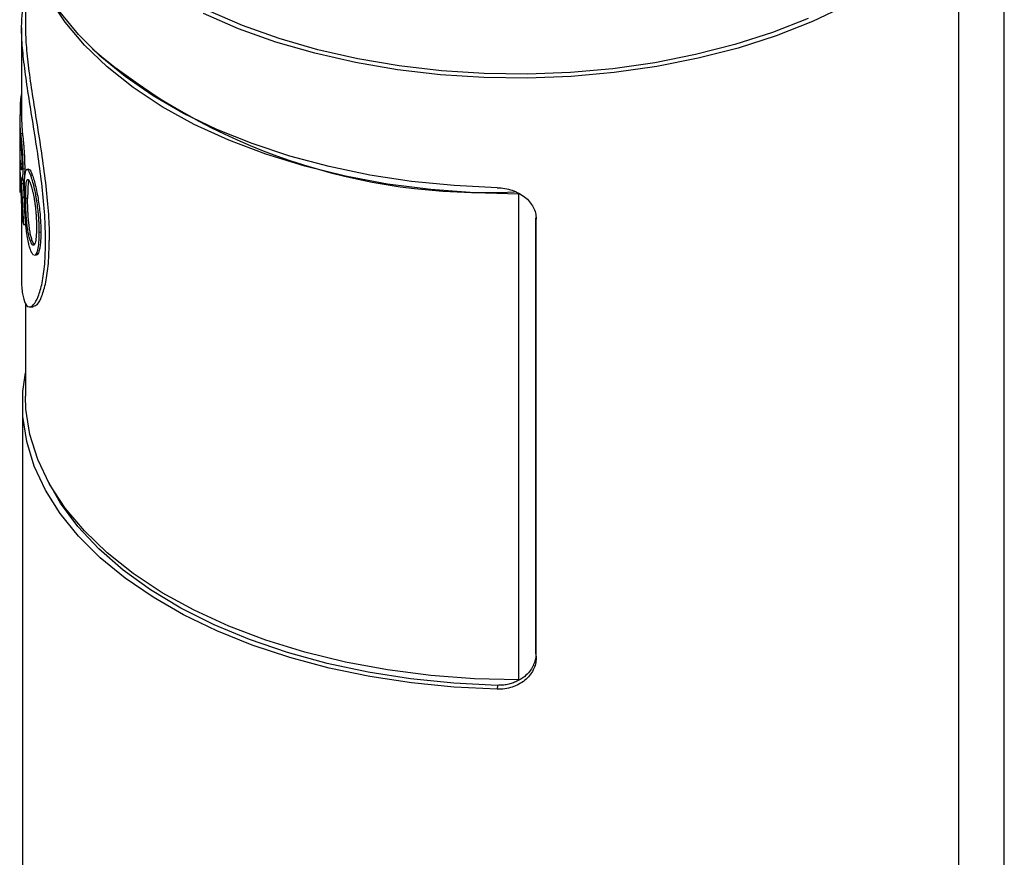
# Model space of a CAD drawing. Header units: inches. Extents: x 3.16 to 12.52, y 1.38 to 9.55.
# Tile 6 of 7: x 11.08 to 11.58, y 8.58 to 9.01. Entities that reach past the tile are written whole.
import ezdxf

# ---------------------------------------------------------------- set-up
doc = ezdxf.new("R2010")
doc.units = ezdxf.units.IN
doc.header["$MEASUREMENT"] = 0

msp = doc.modelspace()

# ---------------------------------------------------------------- linework, layer by layer
at = {"color": 7, "linetype": 'Continuous', "lineweight": 25}
for p, q in [((11.5833166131, 8.2136411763), (11.5833166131, 9.1619858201)), ((11.0813481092, 9.0575188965), (11.0813481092, 9.0092857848)), ((11.5599654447, 8.2186560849), (11.5599654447, 9.023463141)), ((11.0793796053, 9.0093264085), (11.0793796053, 8.9637253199)), ((11.0785720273, 8.9692033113), (11.0793796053, 8.9691859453)), ((11.0785720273, 8.9692033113), (11.0785720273, 8.9648606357)), ((11.0783953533, 8.9637253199), (11.0783953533, 8.9265713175)), ((11.0784015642, 8.964752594), (11.0793796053, 8.9647486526)), ((11.0785720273, 8.9648606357), (11.0793796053, 8.9648432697)), ((11.078412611, 8.9576702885), (11.078412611, 8.9456073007)), ((11.0788363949, 8.9550724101), (11.079818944, 8.9551058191)), ((11.078412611, 8.9412646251), (11.078412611, 8.9248589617)), ((11.0799840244, 8.9370828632), (11.0809621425, 8.9371461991)), ((11.0830846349, 8.9368122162), (11.0821103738, 8.9367150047)), ((11.08391015, 8.9337630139), (11.0848731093, 8.9338805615)), ((11.0792419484, 8.9295005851), (11.0802229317, 8.9295468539)), ((11.0795027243, 8.9314045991), (11.0804810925, 8.9314574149)), ((11.0800996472, 8.9314368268), (11.0802229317, 8.9295468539)), ((11.0795966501, 8.922456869), (11.0805762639, 8.9225119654)), ((11.3343255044, 8.9242059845), (11.3343262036, 8.9241052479)), ((11.3343262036, 8.6749638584), (11.3343262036, 8.9241052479)), ((11.0793796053, 8.9193976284), (11.0793796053, 8.8806569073)), ((11.0824598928, 8.9218341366), (11.0814875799, 8.9217459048)), ((11.0803317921, 8.9084668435), (11.0813085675, 8.908536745)), ((11.3431150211, 8.6882652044), (11.3431150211, 8.9118251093)), ((11.3432521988, 8.6862462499), (11.3432521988, 8.9112771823)), ((11.0882703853, 8.9045473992), (11.0892165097, 8.9047040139)), ((11.0848597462, 8.9001407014), (11.0838967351, 8.9000232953)), ((11.0860366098, 8.8927385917), (11.0869854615, 8.8928757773)), ((11.0870287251, 8.8937914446), (11.0879796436, 8.8939380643)), ((11.0813481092, 8.8679557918), (11.0813481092, 8.8204210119)), ((11.0798166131, 8.8164026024), (11.0798166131, 8.2433774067)), ((11.3431150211, 8.6882652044), (11.3432521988, 8.6862462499)), ((11.3234350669, 8.6721934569), (11.3232967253, 8.6701745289))]:
    msp.add_line(p, q, dxfattribs=at)
at = {"color": 7, "linetype": 'Continuous', "lineweight": 25, "flags": 128}
for points in [[(11.3232967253, 8.9273527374), (11.3011992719, 8.9284176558), (11.2793475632, 8.930593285), (11.2579087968, 8.9338629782), (11.2370470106, 8.9382017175), (11.2169218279, 8.9435763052), (11.1976872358, 8.9499456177), (11.1794904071, 8.9572609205), (11.1624705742, 8.9654662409), (11.1467579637, 8.9744987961), (11.1324728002, 8.9842894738), (11.1197243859, 8.994763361), (11.1086102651, 9.0058403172), (11.099215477, 9.0174355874), (11.0916119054, 9.0294604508), (11.0858577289, 9.0418228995), (11.0819969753, 9.0544283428), (11.080059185, 9.0671803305), (11.0798166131, 9.0735808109)], [(11.3343262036, 8.9241052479), (11.3116785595, 8.9246414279), (11.2892060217, 8.9263503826), (11.2670904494, 8.9292182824), (11.245510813, 8.9332219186), (11.2246417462, 8.9383288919), (11.2046521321, 8.9444978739), (11.1857037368, 8.951678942), (11.1679499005, 8.9598139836), (11.1515342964, 8.9688371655), (11.1365897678, 8.9786754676), (11.1232372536, 8.9892492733), (11.1115848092, 9.000473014), (11.101726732, 9.0122558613), (11.0937427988, 9.0245024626), (11.0876976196, 9.0371137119), (11.0867986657, 9.0394712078)], [(11.5022601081, 9.020732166), (11.4849004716, 9.0125417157), (11.4663551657, 9.0052687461), (11.4467692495, 8.9989701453), (11.4262959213, 8.9936951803), (11.405095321, 8.9894851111), (11.3833332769, 8.9863728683), (11.361180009, 8.9843827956), (11.3388087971, 8.9835304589), (11.3163946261, 8.9838225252), (11.2941128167, 8.9852567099), (11.2721376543, 8.9878217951), (11.2506410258, 8.991497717), (11.2297910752, 8.9962557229), (11.2097508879, 9.0020585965), (11.1906772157, 9.0088609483), (11.1727192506, 9.0166095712)], [(11.4828075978, 9.0141611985), (11.4645183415, 9.0069886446), (11.4452028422, 9.0007770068), (11.4250121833, 8.9955748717), (11.4041042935, 8.9914229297), (11.3826427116, 8.9883536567), (11.3607953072, 8.9863910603), (11.3387329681, 8.9855504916), (11.316628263, 8.9858385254), (11.294654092, 8.9872529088), (11.2729823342, 8.9897825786), (11.2517825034, 8.9934077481), (11.2312204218, 8.9981000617), (11.2114569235, 9.0038228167), (11.192646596, 9.0105312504), (11.1749365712, 9.0181728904)], [(11.3232967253, 8.6701745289), (11.3011992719, 8.6712394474), (11.2793475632, 8.6734150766), (11.2579087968, 8.6766847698), (11.2370470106, 8.6810235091), (11.2169218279, 8.6863980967), (11.1976872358, 8.6927674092), (11.1794904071, 8.7000827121), (11.1624705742, 8.7082880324), (11.1467579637, 8.7173205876), (11.1324728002, 8.7271112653), (11.1197243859, 8.7375851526), (11.1086102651, 8.7486621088), (11.099215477, 8.7602573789), (11.0916119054, 8.7722822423), (11.0858577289, 8.784644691), (11.0819969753, 8.7972501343), (11.080059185, 8.810002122), (11.080059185, 8.8228030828), (11.0813481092, 8.8324645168)], [(11.3343262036, 8.6749638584), (11.3116785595, 8.6755000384), (11.2892060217, 8.6772089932), (11.2670904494, 8.6800768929), (11.245510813, 8.6840805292), (11.2246417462, 8.6891875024), (11.2046521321, 8.6953564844), (11.1857037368, 8.7025375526), (11.1679499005, 8.7106725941), (11.1515342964, 8.719695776), (11.1365897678, 8.7295340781), (11.1232372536, 8.7401078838), (11.1115848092, 8.7513316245), (11.101726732, 8.7631144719), (11.0937427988, 8.7753610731), (11.0876976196, 8.7879723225), (11.083640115, 8.8008461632), (11.0816031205, 8.8138784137), (11.0813481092, 8.8204210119)], [(11.3234350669, 8.6721934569), (11.3010046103, 8.6732912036), (11.2788361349, 8.6755492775), (11.2571093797, 8.6789493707), (11.2360005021, 8.6834639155), (11.2156806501, 8.6890563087), (11.196314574, 8.695681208), (11.1780592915, 8.7032848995), (11.1610628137, 8.7118057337), (11.1454629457, 8.7211746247), (11.1313861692, 8.7313156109), (11.1189466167, 8.7421464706), (11.1082451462, 8.7535793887), (11.099368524, 8.7655216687), (11.0926007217, 8.7774373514)]]:
    msp.add_lwpolyline(points, dxfattribs=at)
at = {"color": 7, "linetype": 'Continuous', "lineweight": 25}
for centre, radius, start, end in [((11.3167440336, 9.2360504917), 0.3111913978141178, 229.7620724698, 272.8424989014), ((11.1643938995, 8.9636541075), 0.0860010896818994, 171.312089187, 176.3004305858), ((11.1635756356, 8.9637287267), 0.0851802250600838, 179.3112874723, 185.8326691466), ((11.1642539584, 8.9637304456), 0.0848743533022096, 180.0034602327, 185.8322578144), ((11.1637079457, 8.9593949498), 0.0853127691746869, 181.1583558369, 185.9594130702), ((11.1636597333, 8.9473297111), 0.085264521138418, 181.1574985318, 185.4814537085), ((11.1634985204, 8.9429806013), 0.0851032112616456, 181.155360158, 183.5092139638), ((11.1633607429, 8.9265713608), 0.0849653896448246, 180.000094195, 181.1548217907), ((11.1665735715, 8.9269899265), 0.0882085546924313, 190.0734973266, 192.1218782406)]:
    msp.add_arc(centre, radius, start, end, dxfattribs=at)
for points, knots in [([(11.09167829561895, 8.899922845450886), (11.09158646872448, 8.90429228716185), (11.09140271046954, 8.913036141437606), (11.08999120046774, 8.927776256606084), (11.08796736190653, 8.943036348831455), (11.08555346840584, 8.958412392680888), (11.08313628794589, 8.973303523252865), (11.08107869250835, 8.987171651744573), (11.07970511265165, 8.999449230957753), (11.07920785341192, 9.009755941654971), (11.07974090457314, 9.017245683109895), (11.08056889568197, 9.021337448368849), (11.08129618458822, 9.021981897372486), (11.08134810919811, 9.02202790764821)], [0, 0, 0, 0, 0.0987599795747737, 0.1976323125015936, 0.2965647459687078, 0.3956548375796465, 0.4948948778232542, 0.5942767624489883, 0.6937650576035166, 0.7933115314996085, 0.8928605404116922, 0.9923508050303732, 1, 1, 1, 1]), ([(11.08134810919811, 9.009285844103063), (11.08134810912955, 9.006297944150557), (11.08150705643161, 9.002935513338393), (11.08212557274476, 8.995437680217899), (11.08257857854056, 8.991386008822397), (11.08371753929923, 8.982684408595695), (11.08439523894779, 8.978102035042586), (11.08587814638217, 8.968536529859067), (11.08667398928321, 8.963613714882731), (11.08827677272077, 8.95352472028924), (11.08906716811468, 8.948457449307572), (11.09054567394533, 8.938215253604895), (11.09121383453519, 8.933173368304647), (11.09233986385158, 8.92318792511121), (11.09278699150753, 8.9183355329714), (11.09339416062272, 8.908951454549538), (11.09355111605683, 8.904487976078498), (11.09355146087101, 8.900272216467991)], [0, 0, 0, 0, 0.0312485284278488, 0.0312485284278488, 0.0624985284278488, 0.0624985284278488, 0.0937485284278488, 0.0937485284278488, 0.1249985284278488, 0.1249985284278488, 0.1562485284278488, 0.1562485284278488, 0.1874985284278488, 0.1874985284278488, 0.2187485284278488, 0.2187485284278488, 0.2499985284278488, 0.2499985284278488, 0.2499985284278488, 0.2499985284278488]), ([(11.07883639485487, 8.955072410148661), (11.07890015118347, 8.954442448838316), (11.07896473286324, 8.953843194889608), (11.07905752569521, 8.952990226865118), (11.07908778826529, 8.95271355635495), (11.07913161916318, 8.952310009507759), (11.07914596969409, 8.952177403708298), (11.07916704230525, 8.95198135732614), (11.07917399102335, 8.951916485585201), (11.0791842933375, 8.951819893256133), (11.07918770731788, 8.951787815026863), (11.07919449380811, 8.9517238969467), (11.07919624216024, 8.951707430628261), (11.0792410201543, 8.95128358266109), (11.07927897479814, 8.950917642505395), (11.07933212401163, 8.95038491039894), (11.07934921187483, 8.950210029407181), (11.07937379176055, 8.949951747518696), (11.07938180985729, 8.949866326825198), (11.07939747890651, 8.949696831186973), (11.07940382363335, 8.949627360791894), (11.0794476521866, 8.949137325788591), (11.0794819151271, 8.948733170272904), (11.07953173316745, 8.948108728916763), (11.07954807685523, 8.947897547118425), (11.07958018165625, 8.947469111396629), (11.07959746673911, 8.947230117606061), (11.07963922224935, 8.946634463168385), (11.07966669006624, 8.946216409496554), (11.07970721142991, 8.9455578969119), (11.07972060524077, 8.945333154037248), (11.07974714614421, 8.944873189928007), (11.0797612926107, 8.944619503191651), (11.07982136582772, 8.94350952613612), (11.0798623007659, 8.942629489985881), (11.07990892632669, 8.94138513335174), (11.07992253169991, 8.940973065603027), (11.07993991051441, 8.94035903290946), (11.079945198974, 8.940155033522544), (11.07995236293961, 8.939850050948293), (11.07995462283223, 8.93974855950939), (11.07995781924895, 8.939596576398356), (11.0799588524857, 8.939545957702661), (11.07996085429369, 8.939444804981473), (11.07996211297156, 8.939378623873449), (11.0799730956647, 8.938786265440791), (11.07998020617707, 8.938032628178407), (11.07998402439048, 8.937082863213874)], [0, 0, 0, 0, 0.125, 0.125, 0.1875, 0.1875, 0.21875, 0.21875, 0.234375, 0.234375, 0.2421875, 0.2421875, 0.25, 0.25, 0.3125, 0.3125, 0.34375, 0.34375, 0.359375, 0.359375, 0.375, 0.375, 0.4375, 0.4375, 0.46875, 0.46875, 0.5, 0.5, 0.5625, 0.5625, 0.59375, 0.59375, 0.625, 0.625, 0.75, 0.75, 0.8125, 0.8125, 0.84375, 0.84375, 0.859375, 0.859375, 0.8671875, 0.8671875, 0.875, 0.875, 1, 1, 1, 1]), ([(11.0798189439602, 8.955105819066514), (11.07987977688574, 8.954524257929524), (11.07998921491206, 8.953478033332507), (11.08018697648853, 8.951684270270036), (11.08039497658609, 8.949655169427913), (11.08059813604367, 8.947102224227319), (11.08075879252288, 8.944448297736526), (11.08088040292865, 8.941838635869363), (11.08095082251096, 8.93936272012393), (11.08095836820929, 8.937885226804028), (11.08096214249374, 8.93714619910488)], [0, 0, 0, 0, 0.1391416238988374, 0.2503148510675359, 0.3751610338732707, 0.4998902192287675, 0.6248240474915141, 0.7498241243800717, 0.8748644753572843, 1, 1, 1, 1]), ([(11.07885623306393, 8.950537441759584), (11.07889679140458, 8.950141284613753), (11.07893095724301, 8.949818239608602), (11.0789591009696, 8.949536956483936), (11.07896396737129, 8.94948808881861), (11.0789721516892, 8.949405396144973), (11.07897630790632, 8.949363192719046), (11.07898897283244, 8.949234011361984), (11.07899767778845, 8.949144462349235), (11.07902461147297, 8.94886553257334), (11.0790436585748, 8.94866586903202), (11.07910436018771, 8.94802576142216), (11.07914226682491, 8.947598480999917), (11.07921639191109, 8.946692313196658), (11.07925181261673, 8.946221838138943), (11.07930161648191, 8.945490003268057), (11.07931909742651, 8.945219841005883), (11.07935042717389, 8.944703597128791), (11.07936514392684, 8.94444476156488), (11.07940621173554, 8.943666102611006), (11.07942946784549, 8.943144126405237), (11.0794574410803, 8.94235682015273), (11.07946471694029, 8.942121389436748), (11.07947782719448, 8.94162759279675), (11.07948320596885, 8.941382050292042), (11.07948842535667, 8.941076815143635), (11.07948878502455, 8.941052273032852), (11.07949010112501, 8.940961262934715), (11.0794907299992, 8.940913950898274), (11.07949252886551, 8.940766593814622), (11.07949361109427, 8.940661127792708), (11.07949650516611, 8.940323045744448), (11.07949796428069, 8.940068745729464), (11.07949895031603, 8.939785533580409)], [0, 0, 0, 0, 0.125, 0.125, 0.140625, 0.140625, 0.15625, 0.15625, 0.1875, 0.1875, 0.25, 0.25, 0.375, 0.375, 0.5, 0.5, 0.5625, 0.5625, 0.625, 0.625, 0.75, 0.75, 0.8125, 0.8125, 0.875, 0.875, 0.890625, 0.890625, 0.90625, 0.90625, 0.9375, 0.9375, 1, 1, 1, 1]), ([(11.07924119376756, 8.922539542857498), (11.07916196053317, 8.924575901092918), (11.07909815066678, 8.92629011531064), (11.07902007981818, 8.928377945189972), (11.07899701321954, 8.928993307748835), (11.07896630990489, 8.929795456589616), (11.07895672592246, 8.930042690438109), (11.07894326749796, 8.930383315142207), (11.07893893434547, 8.930491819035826), (11.07893265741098, 8.930647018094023), (11.07893060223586, 8.930697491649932), (11.07892757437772, 8.93077131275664), (11.07892657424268, 8.930795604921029), (11.07892508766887, 8.93083157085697), (11.07892459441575, 8.930843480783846), (11.07892361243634, 8.930867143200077), (11.07892373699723, 8.930864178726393), (11.07888744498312, 8.931735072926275), (11.0788542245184, 8.932490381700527), (11.07880725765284, 8.933489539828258), (11.07879207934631, 8.933800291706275), (11.0787626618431, 8.934377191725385), (11.07874912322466, 8.93463094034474), (11.07872016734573, 8.93514342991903), (11.0787046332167, 8.935403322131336), (11.0786802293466, 8.935798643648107), (11.07867191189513, 8.93593133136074), (11.07865923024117, 8.936131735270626), (11.07865496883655, 8.936198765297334), (11.07864853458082, 8.936299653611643), (11.07864638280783, 8.936333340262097), (11.07864206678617, 8.936400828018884), (11.07863905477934, 8.936447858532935), (11.07861658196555, 8.936798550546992), (11.07858720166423, 8.937232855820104), (11.0785548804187, 8.937771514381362)], [0, 0, 0, 0, 0.25, 0.25, 0.375, 0.375, 0.4375, 0.4375, 0.46875, 0.46875, 0.484375, 0.484375, 0.4921875, 0.4921875, 0.49609375, 0.49609375, 0.5, 0.5, 0.625, 0.625, 0.6875, 0.6875, 0.75, 0.75, 0.8125, 0.8125, 0.84375, 0.84375, 0.859375, 0.859375, 0.8671875, 0.8671875, 0.875, 0.875, 1, 1, 1, 1]), ([(11.07949895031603, 8.939785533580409), (11.07949804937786, 8.939484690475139), (11.07949643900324, 8.939229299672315), (11.07949296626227, 8.938914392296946), (11.07949163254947, 8.938820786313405), (11.07948936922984, 8.938697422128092), (11.07948878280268, 8.938668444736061), (11.07948636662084, 8.938565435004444), (11.0794850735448, 8.938514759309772), (11.07947267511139, 8.938066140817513), (11.07945657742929, 8.937717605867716), (11.07941292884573, 8.93715281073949), (11.07938393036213, 8.936922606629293), (11.0793192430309, 8.936611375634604), (11.07928339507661, 8.936532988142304), (11.07923513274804, 8.936531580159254), (11.07922701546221, 8.936535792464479), (11.07920864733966, 8.936553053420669), (11.0791992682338, 8.936566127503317), (11.07917058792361, 8.936618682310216), (11.07915074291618, 8.936671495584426), (11.07908939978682, 8.936883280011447), (11.07904608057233, 8.937095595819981), (11.07899589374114, 8.937414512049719), (11.0789924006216, 8.937437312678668), (11.07898323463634, 8.93749799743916), (11.07897862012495, 8.937529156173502), (11.07896468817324, 8.937625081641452), (11.07895528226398, 8.937692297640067), (11.07892676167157, 8.937903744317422), (11.07890734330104, 8.938057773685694), (11.07888520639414, 8.938245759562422), (11.07888460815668, 8.938250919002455), (11.07888142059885, 8.938278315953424), (11.07887978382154, 8.93829246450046), (11.0788747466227, 8.938336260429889), (11.07887121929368, 8.938367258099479), (11.07886014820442, 8.938465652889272), (11.07885211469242, 8.93853845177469), (11.07882622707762, 8.93877846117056), (11.07880657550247, 8.938967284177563), (11.07878511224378, 8.93918494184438)], [0, 0, 0, 0, 0.0625, 0.0625, 0.09375, 0.09375, 0.109375, 0.109375, 0.125, 0.125, 0.25, 0.25, 0.375, 0.375, 0.5, 0.5, 0.53125, 0.53125, 0.5625, 0.5625, 0.625, 0.625, 0.75, 0.75, 0.765625, 0.765625, 0.78125, 0.78125, 0.8125, 0.8125, 0.875, 0.875, 0.8828125, 0.8828125, 0.890625, 0.890625, 0.90625, 0.90625, 0.9375, 0.9375, 1, 1, 1, 1]), ([(11.08096214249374, 8.93714619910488), (11.08095116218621, 8.93596133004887), (11.08093463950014, 8.93417839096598), (11.08080890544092, 8.932529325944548), (11.08067717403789, 8.93174741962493), (11.08056117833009, 8.931419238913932), (11.08049251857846, 8.931482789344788), (11.08048094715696, 8.931493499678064)], [0, 0, 0, 0, 0.3860638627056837, 0.5809319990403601, 0.7728492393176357, 0.9617176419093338, 1, 1, 1, 1]), ([(11.07998402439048, 8.937082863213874), (11.07998276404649, 8.936700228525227), (11.07998084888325, 8.93636118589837), (11.07997699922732, 8.935918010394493), (11.07997555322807, 8.93578118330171), (11.07997314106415, 8.935592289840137), (11.07997229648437, 8.9355320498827), (11.07997096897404, 8.935445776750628), (11.07997051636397, 8.93541770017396), (11.07996959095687, 8.935362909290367), (11.07996929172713, 8.935345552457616), (11.07996338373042, 8.935027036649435), (11.07995637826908, 8.934757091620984), (11.07994329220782, 8.934371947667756), (11.07993850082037, 8.9342468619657), (11.07992807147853, 8.93400328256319), (11.07992287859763, 8.933893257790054), (11.0798903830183, 8.93327492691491), (11.07985914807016, 8.932864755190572), (11.07978723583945, 8.93221346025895), (11.0797403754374, 8.931927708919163), (11.07964481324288, 8.931555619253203), (11.07959209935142, 8.93144655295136), (11.079507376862, 8.931398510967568), (11.07947819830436, 8.93140175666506), (11.07943328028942, 8.93143552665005), (11.07941811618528, 8.931451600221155), (11.07938745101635, 8.931493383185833), (11.0793702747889, 8.931522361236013), (11.07932836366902, 8.931604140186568), (11.0792994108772, 8.931678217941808), (11.07923992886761, 8.931865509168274), (11.07920839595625, 8.931983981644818), (11.07916459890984, 8.932167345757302), (11.07915056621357, 8.932229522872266), (11.07913032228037, 8.932324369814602), (11.07912370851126, 8.93235624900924), (11.07911074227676, 8.932420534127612), (11.07910671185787, 8.932441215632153), (11.07907985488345, 8.932581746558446), (11.0790510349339, 8.932742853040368), (11.0790163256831, 8.93295269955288)], [0, 0, 0, 0, 0.0625, 0.0625, 0.09375, 0.09375, 0.109375, 0.109375, 0.1171875, 0.1171875, 0.125, 0.125, 0.1875, 0.1875, 0.21875, 0.21875, 0.25, 0.25, 0.375, 0.375, 0.5, 0.5, 0.625, 0.625, 0.6875, 0.6875, 0.71875, 0.71875, 0.75, 0.75, 0.8125, 0.8125, 0.875, 0.875, 0.90625, 0.90625, 0.921875, 0.921875, 0.9375, 0.9375, 1, 1, 1, 1]), ([(11.0790163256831, 8.93295269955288), (11.07904011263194, 8.93260286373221), (11.07906185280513, 8.932287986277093), (11.07909077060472, 8.9318680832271), (11.07909979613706, 8.931736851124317), (11.07911235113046, 8.931553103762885), (11.0791163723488, 8.931494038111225), (11.07912215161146, 8.93140871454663), (11.07912403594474, 8.931380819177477), (11.07912771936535, 8.9313261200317), (11.07912863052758, 8.931312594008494), (11.07914184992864, 8.931114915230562), (11.07915189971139, 8.930963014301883), (11.07916612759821, 8.930744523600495), (11.07917072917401, 8.930673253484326), (11.07917964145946, 8.930533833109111), (11.07918494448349, 8.9304498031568), (11.07920078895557, 8.93019624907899), (11.07921856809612, 8.92989673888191), (11.07924194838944, 8.92950058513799)], [0, 0, 0, 0, 0.25, 0.25, 0.375, 0.375, 0.4375, 0.4375, 0.46875, 0.46875, 0.5, 0.5, 0.625, 0.625, 0.6875, 0.6875, 0.75, 0.75, 1, 1, 1, 1]), ([(11.08079431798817, 8.924516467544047), (11.08079644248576, 8.925240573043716), (11.08079964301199, 8.925879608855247), (11.08080606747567, 8.926710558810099), (11.08080847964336, 8.92696627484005), (11.08081250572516, 8.92731794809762), (11.08081391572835, 8.92742985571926), (11.08081613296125, 8.927589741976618), (11.08081688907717, 8.927641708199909), (11.08081804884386, 8.927717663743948), (11.08081843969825, 8.927742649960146), (11.08081922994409, 8.927791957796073), (11.08081945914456, 8.92780616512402), (11.08082921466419, 8.928385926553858), (11.08084117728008, 8.928911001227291), (11.08086338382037, 8.929667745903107), (11.08087149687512, 8.929914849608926), (11.08088474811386, 8.930277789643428), (11.08088934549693, 8.930397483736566), (11.08089890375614, 8.93063430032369), (11.08090326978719, 8.930738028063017), (11.08095492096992, 8.931901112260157), (11.08101526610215, 8.932795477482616), (11.08112964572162, 8.933927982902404), (11.08117175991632, 8.934270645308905), (11.08124128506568, 8.934732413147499), (11.08126551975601, 8.93487763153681), (11.08130351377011, 8.935082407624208), (11.081316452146, 8.9351484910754), (11.08134288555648, 8.93527630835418), (11.08135507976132, 8.935332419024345), (11.08149079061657, 8.935919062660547), (11.08163130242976, 8.936286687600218), (11.08187690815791, 8.936607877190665), (11.08196850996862, 8.936680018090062), (11.08215979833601, 8.936731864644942), (11.08226039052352, 8.936713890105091), (11.08257811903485, 8.936528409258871), (11.08281044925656, 8.93622834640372), (11.08320830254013, 8.935475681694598), (11.08335327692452, 8.935167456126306), (11.08350259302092, 8.934812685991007), (11.08351907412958, 8.934772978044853), (11.08355181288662, 8.934692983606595), (11.08356119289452, 8.93466963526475), (11.08360070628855, 8.934570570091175), (11.08363060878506, 8.934494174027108), (11.08373126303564, 8.93423395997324), (11.08381294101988, 8.934019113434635), (11.08391015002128, 8.9337630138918)], [0, 0, 0, 0, 0.0625, 0.0625, 0.09375, 0.09375, 0.109375, 0.109375, 0.1171875, 0.1171875, 0.12109375, 0.12109375, 0.125, 0.125, 0.1875, 0.1875, 0.21875, 0.21875, 0.234375, 0.234375, 0.25, 0.25, 0.375, 0.375, 0.4375, 0.4375, 0.46875, 0.46875, 0.484375, 0.484375, 0.5, 0.5, 0.625, 0.625, 0.6875, 0.6875, 0.75, 0.75, 0.875, 0.875, 0.9375, 0.9375, 0.9453125, 0.9453125, 0.953125, 0.953125, 0.96875, 0.96875, 1, 1, 1, 1]), ([(11.08310185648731, 8.936686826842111), (11.08317740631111, 8.93672689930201), (11.08343398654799, 8.936862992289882), (11.08402877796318, 8.936000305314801), (11.08459057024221, 8.934589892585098), (11.08487310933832, 8.933880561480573)], [0, 0, 0, 0, 0.1718053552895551, 0.5834806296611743, 1, 1, 1, 1]), ([(11.08391015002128, 8.9337630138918), (11.08399770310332, 8.93351636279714), (11.08407814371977, 8.933287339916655), (11.08418735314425, 8.932970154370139), (11.08422184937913, 8.932868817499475), (11.08427065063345, 8.932723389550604), (11.0842864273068, 8.932676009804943), (11.08430934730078, 8.932606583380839), (11.08431686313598, 8.932583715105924), (11.08433164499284, 8.932538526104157), (11.08433618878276, 8.932524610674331), (11.08442495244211, 8.932250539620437), (11.08450162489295, 8.932007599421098), (11.08461303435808, 8.931644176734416), (11.0846495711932, 8.931523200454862), (11.08472140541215, 8.93128157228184), (11.08475407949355, 8.931170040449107), (11.08508961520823, 8.930003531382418), (11.08538703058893, 8.928854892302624), (11.08595800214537, 8.926404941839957), (11.0862271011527, 8.925132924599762), (11.0866002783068, 8.923153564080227), (11.08671960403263, 8.922481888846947), (11.08689036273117, 8.92145645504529), (11.08694591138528, 8.921111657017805), (11.08702710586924, 8.920589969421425), (11.08705381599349, 8.920415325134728), (11.08710651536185, 8.920064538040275), (11.087134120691, 8.919877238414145), (11.08735018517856, 8.918385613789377), (11.08751950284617, 8.91705844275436), (11.08773612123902, 8.915065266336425), (11.08780211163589, 8.914400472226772), (11.0878914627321, 8.913402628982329), (11.08791964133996, 8.91306990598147), (11.08795946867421, 8.912570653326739), (11.08797233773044, 8.912404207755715), (11.08799725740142, 8.912071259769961), (11.08801052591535, 8.911887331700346), (11.08806263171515, 8.9111418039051), (11.08809951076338, 8.91053448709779), (11.08814749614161, 8.909607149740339), (11.08816226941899, 8.909295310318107), (11.08818258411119, 8.908823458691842), (11.0881890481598, 8.908665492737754), (11.08820135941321, 8.908348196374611), (11.08820757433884, 8.908178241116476), (11.0882230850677, 8.907730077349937), (11.08823194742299, 8.907433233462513), (11.08824301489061, 8.90699086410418), (11.08824633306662, 8.90684389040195), (11.08825075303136, 8.906624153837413), (11.08825213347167, 8.906551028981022), (11.08825406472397, 8.906441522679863), (11.08825468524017, 8.906405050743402), (11.08825587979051, 8.906332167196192), (11.08825663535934, 8.90628376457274), (11.08826291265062, 8.905869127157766), (11.08826737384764, 8.905298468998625), (11.08827038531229, 8.904547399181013)], [0, 0, 0, 0, 0.03125, 0.03125, 0.046875, 0.046875, 0.0546875, 0.0546875, 0.05859375, 0.05859375, 0.0625, 0.0625, 0.09375, 0.09375, 0.109375, 0.109375, 0.125, 0.125, 0.25, 0.25, 0.375, 0.375, 0.4375, 0.4375, 0.46875, 0.46875, 0.484375, 0.484375, 0.5, 0.5, 0.625, 0.625, 0.6875, 0.6875, 0.71875, 0.71875, 0.734375, 0.734375, 0.75, 0.75, 0.8125, 0.8125, 0.84375, 0.84375, 0.859375, 0.859375, 0.875, 0.875, 0.90625, 0.90625, 0.921875, 0.921875, 0.9296875, 0.9296875, 0.93359375, 0.93359375, 0.9375, 0.9375, 1, 1, 1, 1]), ([(11.08487310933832, 8.933880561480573), (11.08501705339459, 8.933472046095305), (11.0853049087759, 8.932655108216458), (11.08589901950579, 8.930713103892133), (11.08663715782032, 8.927849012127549), (11.08745822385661, 8.923963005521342), (11.08813018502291, 8.919891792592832), (11.08864507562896, 8.91580923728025), (11.08899402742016, 8.91187798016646), (11.0891493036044, 8.908765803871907), (11.08920955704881, 8.906403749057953), (11.08921419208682, 8.90527061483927), (11.08921650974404, 8.904704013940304)], [0, 0, 0, 0, 0.0625603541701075, 0.1251064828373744, 0.2499246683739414, 0.3735161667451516, 0.4996756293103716, 0.6223912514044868, 0.749737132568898, 0.8748289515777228, 0.9374107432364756, 0.9999999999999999, 0.9999999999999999, 0.9999999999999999, 0.9999999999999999]), ([(11.07924194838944, 8.92950058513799), (11.07926239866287, 8.92910952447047), (11.07928053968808, 8.928767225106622), (11.07930390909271, 8.92832690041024), (11.07931105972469, 8.928192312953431), (11.07932079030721, 8.928008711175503), (11.07932386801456, 8.927950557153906), (11.07932968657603, 8.927840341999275), (11.07933155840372, 8.92780485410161), (11.07936251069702, 8.927214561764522), (11.07939256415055, 8.92662865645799), (11.07944240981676, 8.925647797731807), (11.07945809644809, 8.925337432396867), (11.07948011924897, 8.924896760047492), (11.07948720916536, 8.924754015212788), (11.079497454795, 8.924546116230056), (11.07950080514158, 8.924477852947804), (11.0795073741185, 8.924343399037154), (11.07951138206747, 8.924260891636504), (11.07953264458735, 8.923821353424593), (11.07955998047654, 8.923236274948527), (11.07959665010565, 8.922456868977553)], [0, 0, 0, 0, 0.125, 0.125, 0.1875, 0.1875, 0.21875, 0.21875, 0.25, 0.25, 0.5, 0.5, 0.625, 0.625, 0.6875, 0.6875, 0.71875, 0.71875, 0.75, 0.75, 1, 1, 1, 1]), ([(11.080222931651, 8.929546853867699), (11.0802539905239, 8.928960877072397), (11.08031610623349, 8.927788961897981), (11.08040635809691, 8.926025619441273), (11.08049486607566, 8.924263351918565), (11.08054913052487, 8.923095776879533), (11.08057626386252, 8.922511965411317)], [0, 0, 0, 0, 0.2500095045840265, 0.5000026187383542, 0.749991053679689, 0.9999999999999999, 0.9999999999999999, 0.9999999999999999, 0.9999999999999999]), ([(11.08148757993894, 8.921745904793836), (11.08148966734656, 8.92285693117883), (11.08149578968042, 8.923715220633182), (11.08150630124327, 8.924339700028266), (11.08150695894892, 8.924378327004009), (11.08150795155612, 8.92443551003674), (11.08150845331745, 8.924463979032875), (11.08150997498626, 8.92454901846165), (11.0815110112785, 8.924605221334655), (11.08151418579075, 8.924772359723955), (11.08151638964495, 8.924881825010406), (11.08152326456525, 8.925204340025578), (11.08152819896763, 8.925411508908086), (11.08154406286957, 8.926009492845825), (11.08155605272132, 8.926376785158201), (11.08157115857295, 8.92675470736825), (11.0815736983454, 8.926816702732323), (11.08157805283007, 8.926919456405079), (11.08158027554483, 8.926970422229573), (11.08158708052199, 8.927122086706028), (11.08159179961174, 8.927221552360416), (11.08160650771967, 8.927515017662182), (11.08161704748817, 8.927704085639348), (11.08165090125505, 8.92825156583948), (11.08167644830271, 8.928590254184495), (11.08176232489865, 8.929527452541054), (11.08183186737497, 8.930047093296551), (11.08195623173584, 8.930668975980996), (11.08200736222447, 8.930865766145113), (11.08211910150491, 8.931185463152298), (11.08218147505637, 8.931317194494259), (11.08238943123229, 8.931628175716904), (11.08254081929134, 8.931690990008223), (11.08274542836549, 8.931585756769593), (11.08279169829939, 8.931553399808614), (11.08288190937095, 8.931472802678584), (11.08292803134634, 8.931423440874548), (11.08306953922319, 8.931248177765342), (11.08316806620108, 8.931095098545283), (11.08337401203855, 8.930716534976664), (11.08347919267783, 8.930494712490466), (11.08360043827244, 8.930207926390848), (11.08360582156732, 8.930194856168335), (11.08362638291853, 8.930144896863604), (11.08363723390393, 8.930118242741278), (11.08367151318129, 8.930033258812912), (11.08369666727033, 8.929969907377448), (11.08377917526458, 8.929759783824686), (11.08384356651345, 8.929592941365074), (11.08391782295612, 8.92939939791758)], [0, 0, 0, 0, 0.125, 0.125, 0.12890625, 0.12890625, 0.1328125, 0.1328125, 0.140625, 0.140625, 0.15625, 0.15625, 0.1875, 0.1875, 0.25, 0.25, 0.2578125, 0.2578125, 0.265625, 0.265625, 0.28125, 0.28125, 0.3125, 0.3125, 0.375, 0.375, 0.5, 0.5, 0.5625, 0.5625, 0.625, 0.625, 0.75, 0.75, 0.78125, 0.78125, 0.8125, 0.8125, 0.875, 0.875, 0.9375, 0.9375, 0.9453125, 0.9453125, 0.953125, 0.953125, 0.96875, 0.96875, 1, 1, 1, 1]), ([(11.08308640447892, 8.931134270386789), (11.08301610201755, 8.930961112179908), (11.08271219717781, 8.930212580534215), (11.08250298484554, 8.926932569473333), (11.0824742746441, 8.923535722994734), (11.08245989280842, 8.921834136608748)], [0, 0, 0, 0, 0.1305817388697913, 0.5644812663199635, 1, 1, 1, 1]), ([(11.08391782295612, 8.92939939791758), (11.08408429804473, 8.928918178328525), (11.08421214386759, 8.928543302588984), (11.08430245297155, 8.928257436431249), (11.08431262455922, 8.928225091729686), (11.08432815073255, 8.92817535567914), (11.08433592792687, 8.92815029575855), (11.08435930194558, 8.928074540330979), (11.08437494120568, 8.928023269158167), (11.08442202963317, 8.927867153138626), (11.08445364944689, 8.927760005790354), (11.08454919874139, 8.927429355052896), (11.08461381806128, 8.927196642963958), (11.08474493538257, 8.926706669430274), (11.08480129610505, 8.926488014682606), (11.08492321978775, 8.926000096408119), (11.0849841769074, 8.925748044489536), (11.08516697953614, 8.924967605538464), (11.08528875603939, 8.924414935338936), (11.08547106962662, 8.923537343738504), (11.08552560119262, 8.923266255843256), (11.08563673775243, 8.922696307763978), (11.08569089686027, 8.922409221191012), (11.08584897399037, 8.92154160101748), (11.08594848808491, 8.920954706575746), (11.08608832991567, 8.920061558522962), (11.08613689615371, 8.91973880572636), (11.08622188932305, 8.919144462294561), (11.08626095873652, 8.918855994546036), (11.08630541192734, 8.918506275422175), (11.0863093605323, 8.91847435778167), (11.08632303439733, 8.918363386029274), (11.08633014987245, 8.91830486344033), (11.08635233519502, 8.918120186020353), (11.08636824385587, 8.917984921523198), (11.08641935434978, 8.917542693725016), (11.08645793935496, 8.917199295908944), (11.08650112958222, 8.916807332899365)], [0, 0, 0, 0, 0.125, 0.125, 0.1328125, 0.1328125, 0.140625, 0.140625, 0.15625, 0.15625, 0.1875, 0.1875, 0.25, 0.25, 0.3125, 0.3125, 0.375, 0.375, 0.5, 0.5, 0.5625, 0.5625, 0.625, 0.625, 0.75, 0.75, 0.8125, 0.8125, 0.875, 0.875, 0.890625, 0.890625, 0.90625, 0.90625, 0.9375, 0.9375, 1, 1, 1, 1]), ([(11.32329672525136, 8.927352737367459), (11.32590553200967, 8.927292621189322), (11.32852634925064, 8.926837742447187), (11.33213770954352, 8.9256134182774), (11.33330169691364, 8.925110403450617), (11.33547274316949, 8.923948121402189), (11.33647976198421, 8.923288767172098), (11.33926517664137, 8.921071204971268), (11.34072177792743, 8.919345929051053), (11.34274579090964, 8.915447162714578), (11.34324447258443, 8.91343388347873), (11.34325219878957, 8.911277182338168)], [0, 0, 0, 0, 0.25, 0.25, 0.375, 0.375, 0.5, 0.5, 0.75, 0.75, 1, 1, 1, 1]), ([(11.08146889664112, 8.909133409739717), (11.08142896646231, 8.909591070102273), (11.08139482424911, 8.909991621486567), (11.0813518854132, 8.91050674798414), (11.08133895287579, 8.91066417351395), (11.08132158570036, 8.910878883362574), (11.08131613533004, 8.910946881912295), (11.08130846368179, 8.911043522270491), (11.08130599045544, 8.911074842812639), (11.08130121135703, 8.911135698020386), (11.0812998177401, 8.911153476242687), (11.08127160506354, 8.911517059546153), (11.08124705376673, 8.911849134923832), (11.0812109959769, 8.912360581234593), (11.08119910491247, 8.912533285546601), (11.08117557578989, 8.912883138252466), (11.08116303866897, 8.913074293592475), (11.08110996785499, 8.91390111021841), (11.08107146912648, 8.91456423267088), (11.08101932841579, 8.915561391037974), (11.08100288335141, 8.91589418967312), (11.08097181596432, 8.916560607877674), (11.08095655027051, 8.916909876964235), (11.08089110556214, 8.918501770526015), (11.08085289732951, 8.919774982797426), (11.08082271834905, 8.921312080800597), (11.08081756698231, 8.92161477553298), (11.08081115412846, 8.922061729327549), (11.08080923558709, 8.922209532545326), (11.08080668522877, 8.922429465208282), (11.08080588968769, 8.922502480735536), (11.08080477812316, 8.92261156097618), (11.08080442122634, 8.922647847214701), (11.08080373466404, 8.922720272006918), (11.08080330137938, 8.9227682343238), (11.08079968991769, 8.923180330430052), (11.08079676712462, 8.923754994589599), (11.08079431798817, 8.924516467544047)], [0, 0, 0, 0, 0.0625, 0.0625, 0.09375, 0.09375, 0.109375, 0.109375, 0.1171875, 0.1171875, 0.125, 0.125, 0.1875, 0.1875, 0.21875, 0.21875, 0.25, 0.25, 0.375, 0.375, 0.4375, 0.4375, 0.5, 0.5, 0.75, 0.75, 0.8125, 0.8125, 0.84375, 0.84375, 0.859375, 0.859375, 0.8671875, 0.8671875, 0.875, 0.875, 1, 1, 1, 1]), ([(11.08389673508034, 8.900023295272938), (11.08382621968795, 8.900224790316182), (11.08376672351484, 8.900399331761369), (11.08369325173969, 8.900620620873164), (11.08367139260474, 8.900687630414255), (11.08364248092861, 8.900778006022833), (11.08363580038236, 8.900799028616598), (11.08361116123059, 8.90087795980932), (11.08359880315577, 8.90091808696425), (11.08348723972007, 8.901285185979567), (11.08338303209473, 8.901663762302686), (11.08308572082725, 8.902844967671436), (11.08291318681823, 8.903673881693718), (11.08258942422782, 8.90549754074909), (11.08244228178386, 8.906476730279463), (11.08217952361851, 8.908499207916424), (11.08206755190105, 8.909505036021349), (11.0818781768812, 8.911505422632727), (11.08179822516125, 8.912521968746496), (11.08172624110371, 8.913651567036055), (11.08171981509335, 8.913755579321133), (11.08170583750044, 8.913987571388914), (11.08169899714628, 8.914104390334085), (11.08167891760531, 8.914457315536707), (11.08166611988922, 8.91469589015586), (11.08162946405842, 8.91542148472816), (11.08160734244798, 8.915918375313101), (11.0815825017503, 8.91655593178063), (11.0815786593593, 8.916658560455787), (11.0815703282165, 8.916888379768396), (11.08156632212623, 8.917003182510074), (11.08155477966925, 8.917347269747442), (11.08154771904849, 8.917576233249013), (11.08152842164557, 8.918261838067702), (11.08151806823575, 8.918717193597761), (11.08150920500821, 8.919227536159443), (11.08150883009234, 8.919250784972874), (11.08150751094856, 8.919333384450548), (11.08150686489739, 8.919375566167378), (11.08150496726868, 8.919504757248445), (11.08150375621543, 8.919594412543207), (11.08150028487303, 8.919873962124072), (11.08149818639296, 8.920074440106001), (11.08149253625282, 8.92071820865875), (11.08148962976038, 8.921203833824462), (11.08148757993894, 8.921745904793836)], [0, 0, 0, 0, 0.03125, 0.03125, 0.046875, 0.046875, 0.0546875, 0.0546875, 0.0625, 0.0625, 0.125, 0.125, 0.25, 0.25, 0.375, 0.375, 0.5, 0.5, 0.625, 0.625, 0.640625, 0.640625, 0.65625, 0.65625, 0.6875, 0.6875, 0.75, 0.75, 0.765625, 0.765625, 0.78125, 0.78125, 0.8125, 0.8125, 0.875, 0.875, 0.8828125, 0.8828125, 0.890625, 0.890625, 0.90625, 0.90625, 0.9375, 0.9375, 1, 1, 1, 1]), ([(11.08485974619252, 8.900140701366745), (11.08475583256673, 8.900441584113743), (11.08454600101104, 8.901049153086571), (11.08415054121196, 8.902495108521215), (11.08369900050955, 8.904644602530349), (11.08326493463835, 8.907559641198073), (11.08292601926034, 8.910603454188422), (11.08268955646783, 8.913641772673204), (11.08254881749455, 8.916543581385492), (11.08247143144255, 8.919295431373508), (11.08246373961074, 8.920987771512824), (11.08245989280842, 8.921834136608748)], [0, 0, 0, 0, 0.0622664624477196, 0.1257339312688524, 0.2496316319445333, 0.3751569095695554, 0.4997446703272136, 0.6247140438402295, 0.7497629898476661, 0.8748526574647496, 1, 1, 1, 1]), ([(11.08650112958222, 8.916807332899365), (11.08660614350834, 8.915742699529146), (11.08668296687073, 8.914899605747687), (11.08673335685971, 8.914239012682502), (11.08673863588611, 8.914169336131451), (11.08674672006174, 8.914061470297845), (11.08675070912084, 8.914007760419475), (11.08676251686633, 8.913847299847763), (11.08677017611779, 8.913741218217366), (11.08679251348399, 8.913425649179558), (11.08680655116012, 8.913218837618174), (11.08684608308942, 8.91260910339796), (11.08686899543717, 8.912216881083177), (11.08692727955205, 8.911082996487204), (11.08695662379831, 8.91031541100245), (11.08697892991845, 8.90946062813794), (11.0869795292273, 8.909436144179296), (11.08698136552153, 8.909359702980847), (11.08698225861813, 8.909320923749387), (11.08698486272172, 8.909202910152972), (11.08698649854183, 8.909121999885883), (11.08699110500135, 8.908872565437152), (11.08699377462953, 8.90869733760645), (11.08700057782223, 8.90814483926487), (11.08700350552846, 8.907740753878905), (11.08700482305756, 8.907300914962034)], [0, 0, 0, 0, 0.25, 0.25, 0.265625, 0.265625, 0.28125, 0.28125, 0.3125, 0.3125, 0.375, 0.375, 0.5, 0.5, 0.75, 0.75, 0.765625, 0.765625, 0.78125, 0.78125, 0.8125, 0.8125, 0.875, 0.875, 1, 1, 1, 1]), ([(11.08390439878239, 8.895659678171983), (11.08381304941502, 8.895920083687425), (11.0837342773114, 8.896151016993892), (11.0836338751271, 8.89645307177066), (11.08360337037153, 8.896546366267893), (11.08356194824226, 8.89667520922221), (11.08354886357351, 8.896716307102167), (11.08353030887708, 8.896775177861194), (11.083524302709, 8.896794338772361), (11.08351264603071, 8.896831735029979), (11.08350959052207, 8.896841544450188), (11.0833724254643, 8.89728691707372), (11.08324563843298, 8.897743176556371), (11.08299194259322, 8.89874955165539), (11.08287183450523, 8.89927170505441), (11.0826441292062, 8.900353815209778), (11.08253410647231, 8.900927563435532), (11.0823353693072, 8.902057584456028), (11.08224004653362, 8.902650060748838), (11.08205701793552, 8.903889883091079), (11.0819668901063, 8.90455665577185), (11.08184433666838, 8.905539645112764), (11.08180535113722, 8.905865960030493), (11.08174955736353, 8.90635339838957), (11.08173140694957, 8.906515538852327), (11.08170483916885, 8.906758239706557), (11.08169609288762, 8.906839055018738), (11.0816831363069, 8.90696015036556), (11.0816788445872, 8.90700049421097), (11.08167031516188, 8.907081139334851), (11.08166471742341, 8.907134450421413), (11.08161625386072, 8.907598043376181), (11.08155134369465, 8.908255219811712), (11.08146889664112, 8.909133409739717)], [0, 0, 0, 0, 0.0625, 0.0625, 0.09375, 0.09375, 0.109375, 0.109375, 0.1171875, 0.1171875, 0.125, 0.125, 0.25, 0.25, 0.375, 0.375, 0.5, 0.5, 0.625, 0.625, 0.75, 0.75, 0.8125, 0.8125, 0.84375, 0.84375, 0.859375, 0.859375, 0.8671875, 0.8671875, 0.875, 0.875, 1, 1, 1, 1]), ([(11.08700482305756, 8.907300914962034), (11.08700096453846, 8.906223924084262), (11.08698989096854, 8.905389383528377), (11.08697107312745, 8.904778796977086), (11.08696992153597, 8.904741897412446), (11.0869681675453, 8.904686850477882), (11.08696727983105, 8.90465944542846), (11.08696458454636, 8.904577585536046), (11.08696274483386, 8.904523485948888), (11.08695709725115, 8.90436260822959), (11.08695316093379, 8.904257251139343), (11.08694083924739, 8.903946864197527), (11.08693194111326, 8.90374751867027), (11.08690320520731, 8.903172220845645), (11.08688132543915, 8.902819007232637), (11.08685368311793, 8.90245575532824), (11.0868490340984, 8.902395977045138), (11.08684111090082, 8.902297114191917), (11.08683708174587, 8.9022481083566), (11.08682479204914, 8.902102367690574), (11.08681632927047, 8.902006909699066), (11.08679013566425, 8.901725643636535), (11.08677159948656, 8.901544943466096), (11.08671280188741, 8.901023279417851), (11.08666935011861, 8.90070275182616), (11.08652653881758, 8.899822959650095), (11.08641470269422, 8.899345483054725), (11.08627136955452, 8.898931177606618), (11.0862503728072, 8.898873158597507), (11.08621267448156, 8.898774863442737), (11.08619356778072, 8.89872763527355), (11.08613548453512, 8.898591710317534), (11.08609574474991, 8.898508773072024), (11.08597355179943, 8.898283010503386), (11.08588812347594, 8.89816323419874), (11.08570979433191, 8.897985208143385), (11.08561689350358, 8.897926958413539), (11.08542412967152, 8.897872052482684), (11.0853202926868, 8.897874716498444), (11.08500262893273, 8.897990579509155), (11.084787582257, 8.898204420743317), (11.08450867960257, 8.898654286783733), (11.08445273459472, 8.898752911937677), (11.08436860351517, 8.898913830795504), (11.08434052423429, 8.898969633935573), (11.08429835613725, 8.899056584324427), (11.08428194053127, 8.899091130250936), (11.08426212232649, 8.899133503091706), (11.08425175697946, 8.899156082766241), (11.08415439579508, 8.899371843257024), (11.08403877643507, 8.899652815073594), (11.08389673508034, 8.900023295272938)], [0, 0, 0, 0, 0.125, 0.125, 0.12890625, 0.12890625, 0.1328125, 0.1328125, 0.140625, 0.140625, 0.15625, 0.15625, 0.1875, 0.1875, 0.25, 0.25, 0.2578125, 0.2578125, 0.265625, 0.265625, 0.28125, 0.28125, 0.3125, 0.3125, 0.375, 0.375, 0.5, 0.5, 0.515625, 0.515625, 0.53125, 0.53125, 0.5625, 0.5625, 0.625, 0.625, 0.6875, 0.6875, 0.75, 0.75, 0.875, 0.875, 0.90625, 0.90625, 0.921875, 0.921875, 0.9296875, 0.9296875, 0.9375, 0.9375, 1, 1, 1, 1]), ([(11.08827038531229, 8.904547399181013), (11.08826797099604, 8.904160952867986), (11.08826539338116, 8.903823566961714), (11.08826128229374, 8.903391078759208), (11.08825987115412, 8.903259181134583), (11.08825769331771, 8.903079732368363), (11.08825695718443, 8.90302298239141), (11.08825583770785, 8.902942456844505), (11.08825546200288, 8.902916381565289), (11.08825470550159, 8.902865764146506), (11.08825453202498, 8.902854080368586), (11.08824921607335, 8.902524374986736), (11.08824295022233, 8.902239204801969), (11.08822734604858, 8.9016846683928), (11.08821839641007, 8.901424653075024), (11.08816211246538, 8.900070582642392), (11.08808972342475, 8.899051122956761), (11.08794530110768, 8.897655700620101), (11.08788860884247, 8.897213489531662), (11.08779108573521, 8.896584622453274), (11.08775649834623, 8.896380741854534), (11.08768323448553, 8.895984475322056), (11.08764657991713, 8.895801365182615), (11.0875611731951, 8.895409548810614), (11.08751780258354, 8.89522753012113), (11.08745177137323, 8.89497534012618), (11.08742959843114, 8.894894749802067), (11.0873960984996, 8.894779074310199), (11.08738489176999, 8.894741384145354), (11.08736802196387, 8.894686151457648), (11.08736238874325, 8.89466795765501), (11.08735110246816, 8.894632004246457), (11.08734385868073, 8.894609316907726), (11.08727463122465, 8.894394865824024), (11.08717026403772, 8.894126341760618), (11.08702872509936, 8.89379144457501)], [0, 0, 0, 0, 0.0625, 0.0625, 0.09375, 0.09375, 0.109375, 0.109375, 0.1171875, 0.1171875, 0.125, 0.125, 0.1875, 0.1875, 0.25, 0.25, 0.5, 0.5, 0.625, 0.625, 0.6875, 0.6875, 0.75, 0.75, 0.8125, 0.8125, 0.84375, 0.84375, 0.859375, 0.859375, 0.8671875, 0.8671875, 0.875, 0.875, 1, 1, 1, 1]), ([(11.08921650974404, 8.904704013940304), (11.08921302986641, 8.904123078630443), (11.08920607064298, 8.902961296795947), (11.08914465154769, 8.900740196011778), (11.08897073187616, 8.89818912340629), (11.08864662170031, 8.896071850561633), (11.08829932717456, 8.894701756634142), (11.08808621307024, 8.894192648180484), (11.08797964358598, 8.893938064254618)], [0, 0, 0, 0, 0.1250738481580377, 0.2501285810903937, 0.5001049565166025, 0.7499320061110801, 0.8749514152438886, 1, 1, 1, 1]), ([(11.07937968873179, 8.880697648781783), (11.07937966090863, 8.88069704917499), (11.07922235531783, 8.877307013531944), (11.07977551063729, 8.872713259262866), (11.0810603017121, 8.867550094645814), (11.08314179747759, 8.865704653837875), (11.08555270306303, 8.86688820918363), (11.0879682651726, 8.871129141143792), (11.08999157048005, 8.878243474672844), (11.0914026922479, 8.88778678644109), (11.09158647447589, 8.89587954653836), (11.09167829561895, 8.899922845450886)], [0, 0, 0, 0, 2.21986192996e-05, 0.1255057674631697, 0.2509148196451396, 0.3761895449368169, 0.5012869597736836, 0.6261945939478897, 0.7509022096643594, 0.8755459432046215, 0.9999999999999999, 0.9999999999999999, 0.9999999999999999, 0.9999999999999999]), ([(11.08485974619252, 8.900140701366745), (11.08508287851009, 8.899567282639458), (11.08541680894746, 8.898709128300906), (11.08574122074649, 8.898451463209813), (11.08584886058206, 8.898365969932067)], [0, 0, 0, 0, 0.6681999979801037, 0.9999999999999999, 0.9999999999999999, 0.9999999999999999, 0.9999999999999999]), ([(11.08555322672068, 8.866626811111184), (11.08619032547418, 8.86680743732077), (11.0876023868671, 8.867207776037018), (11.0898761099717, 8.871481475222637), (11.09187759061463, 8.878559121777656), (11.09327845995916, 8.888139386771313), (11.09346048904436, 8.896229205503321), (11.09355146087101, 8.900272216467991)], [0, 0, 0, 0, 0.1705002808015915, 0.3778956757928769, 0.585250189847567, 0.7927224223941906, 1, 1, 1, 1]), ([(11.08558612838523, 8.892834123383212), (11.08545186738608, 8.892908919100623), (11.08531410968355, 8.89302676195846), (11.08503252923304, 8.893348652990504), (11.08488599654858, 8.893557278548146), (11.08467053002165, 8.893921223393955), (11.08459931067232, 8.894051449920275), (11.08449338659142, 8.894260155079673), (11.08445822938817, 8.894331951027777), (11.08440571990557, 8.894442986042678), (11.08438825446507, 8.894480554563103), (11.08436211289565, 8.894537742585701), (11.08435340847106, 8.894556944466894), (11.08433601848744, 8.894595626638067), (11.08432448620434, 8.894621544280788), (11.08422538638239, 8.894845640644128), (11.08408563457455, 8.895187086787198), (11.08390439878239, 8.895659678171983)], [0.5, 0.5, 0.5, 0.5, 0.625, 0.625, 0.75, 0.75, 0.8125, 0.8125, 0.84375, 0.84375, 0.859375, 0.859375, 0.8671875, 0.8671875, 0.875, 0.875, 1, 1, 1, 1]), ([(11.08702872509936, 8.89379144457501), (11.08682015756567, 8.893384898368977), (11.08652067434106, 8.892801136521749), (11.08614023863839, 8.892844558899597), (11.08602474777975, 8.892857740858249)], [0, 0, 0, 0, 0.6964247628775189, 1, 1, 1, 1]), ([(11.08797964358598, 8.893938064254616), (11.0877719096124, 8.893530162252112), (11.08747250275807, 8.892942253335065), (11.08709167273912, 8.892982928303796), (11.08697506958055, 8.892995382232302)], [0, 0, 0, 0, 0.6938183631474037, 1, 1, 1, 1]), ([(11.08363737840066, 8.866199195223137), (11.08395258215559, 8.866232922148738), (11.08458297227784, 8.86630037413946), (11.08521361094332, 8.86636758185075), (11.08552892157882, 8.866401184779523)], [0, 0, 0, 0, 0.5000137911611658, 1, 1, 1, 1]), ([(11.34325219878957, 8.686246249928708), (11.34325095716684, 8.684142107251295), (11.3427307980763, 8.682020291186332), (11.34123603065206, 8.679084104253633), (11.34061345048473, 8.678135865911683), (11.33916375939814, 8.67636545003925), (11.33833717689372, 8.675543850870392), (11.3364789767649, 8.67403007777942), (11.33547151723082, 8.673357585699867), (11.33329996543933, 8.672184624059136), (11.33213596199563, 8.671684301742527), (11.32852586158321, 8.670499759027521), (11.32593089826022, 8.670120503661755), (11.32329672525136, 8.670174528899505)], [0, 0, 0, 0, 0.25, 0.25, 0.375, 0.375, 0.5, 0.5, 0.625, 0.625, 0.75, 0.75, 1, 1, 1, 1]), ([(11.34311502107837, 8.688265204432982), (11.34309656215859, 8.687740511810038), (11.34305957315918, 8.686689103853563), (11.3427639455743, 8.685119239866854), (11.34229926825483, 8.683574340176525), (11.34143065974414, 8.681575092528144), (11.33991216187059, 8.679214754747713), (11.33718297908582, 8.676472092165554), (11.33409790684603, 8.674515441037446), (11.33102950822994, 8.673277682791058), (11.32857901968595, 8.67261978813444), (11.32603404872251, 8.672222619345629), (11.32430292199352, 8.672203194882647), (11.32343506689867, 8.672193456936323)], [0, 0, 0, 0, 0.0623433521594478, 0.1249270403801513, 0.1877321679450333, 0.2501945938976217, 0.3749946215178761, 0.4998518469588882, 0.6649631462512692, 0.7485291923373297, 0.8318407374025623, 0.9156977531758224, 1, 1, 1, 1])]:
    msp.add_open_spline(points, degree=3, knots=knots, dxfattribs=at)
for points in [[(11.07972482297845, 8.911561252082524), (11.07954550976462, 8.915219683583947), (11.07938428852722, 8.918879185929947), (11.07924119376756, 8.9225395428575)], [(11.07959665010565, 8.922456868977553), (11.07981266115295, 8.917791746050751), (11.08005773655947, 8.913128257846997), (11.08033179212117, 8.908466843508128)], [(11.08057626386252, 8.922511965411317), (11.08079144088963, 8.917851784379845), (11.08103557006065, 8.913193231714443), (11.08130856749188, 8.90853674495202)]]:
    msp.add_open_spline(points, degree=3, dxfattribs=at)

doc.saveas('drawing.dxf')
